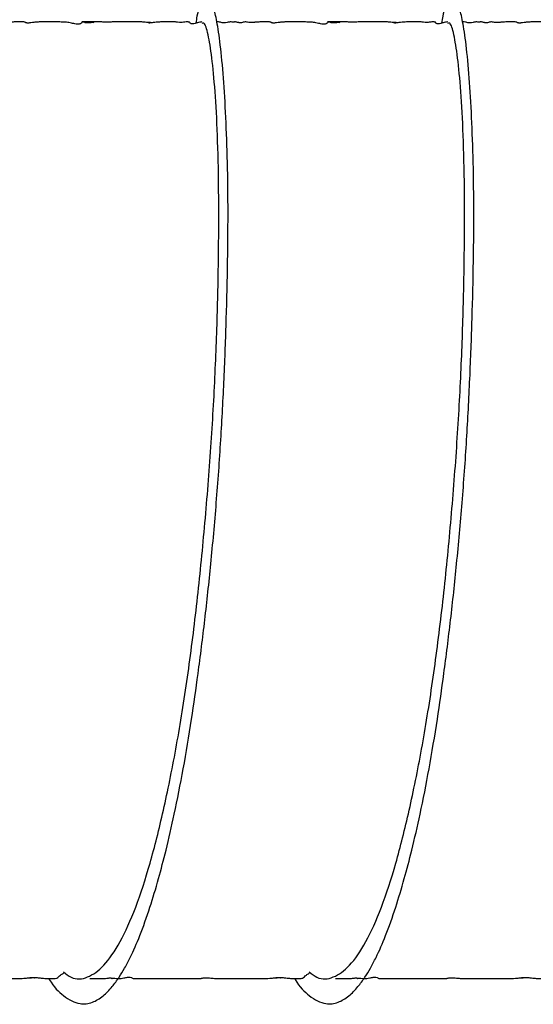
# Model space of a CAD drawing. Header units: inches. Extents: x 0.3 to 33.8, y 0.2 to 21.7.
# Tile 100 of 209: x 23.539 to 23.864, y 4.73 to 5.352. Entities that reach past the tile are written whole.
import ezdxf

# ---------------------------------------------------------------- set-up
doc = ezdxf.new("R2010")
doc.units = ezdxf.units.IN
doc.header["$MEASUREMENT"] = 0
doc.layers.add('BORDERS', color=7, linetype='Continuous')
doc.styles.add('SLDTEXTSTYLE0', font='TXT', dxfattribs={"width": 0.75})
doc.dimstyles.new('SLDDIMSTYLE0', dxfattribs={"dimtxt": 0.137795, "dimasz": 0.14, "dimexe": 0, "dimexo": 0.0625, "dimgap": 0.034449, "dimtad": 1, "dimdec": 3, "dimlfac": 5, "dimrnd": 1e-09, "dimzin": 12, "dimdsep": 46, "dimtxsty": 'SLDTEXTSTYLE0', "dimblk1": 'CLOSED', "dimblk2": 'CLOSED', "dimsah": 1, "dimcen": 0.09, "dimadec": 0, "dimazin": 3, "dimtfac": 1, "dimtdec": 3, "dimtofl": 0, "dimtmove": 0, "dimatfit": 3, "dimldrblk": 'CLOSED', "dimfxl": 0, "dimfrac": 2, "dimtolj": 1, "dimtzin": 12, "dimarcsym": 0})

# ---------------------------------------------------------------- blocks, each defined once
blk = doc.blocks.new('_Closed')
at = {"color": 0, "linetype": 'ByBlock', "lineweight": -2}
for p, q in [((-1, 0.166667), (0, 0)), ((-1, 0.166667), (-1, -0.166667)), ((0, 0), (-1, -0.166667)), ((0, 0), (-1, 0))]:
    blk.add_line(p, q, dxfattribs=at)
blk = doc.blocks.new('_D_12')
at = {"layer": 'BORDERS'}
for p, q in [((24.24475, 7.09276), (24.20277, 7.09276)), ((24.20277, 7.09276), (24.20277, 6.87401)), ((24.5502, 7.09276), (24.59218, 7.09276)), ((24.59218, 7.09276), (24.59218, 6.87401)), ((24.20277, 6.87401), (24.24475, 6.87401)), ((24.59218, 6.87401), (24.5502, 6.87401)), ((22.70853, 6.09589), (22.70853, 6.70722)), ((26.24498, 5.08789), (26.24498, 6.70722)), ((22.70853, 6.66785), (26.24498, 6.66785))]:
    blk.add_line(p, q, dxfattribs=at)
at = {"layer": 'BORDERS', "xscale": 0.14, "yscale": 0.14, "rotation": 180.0000000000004}
blk.add_blockref('_Closed', (22.70853, 6.66785, 0.23141), dxfattribs=at)
at = {"layer": 'BORDERS', "xscale": 0.14, "yscale": 0.14}
blk.add_blockref('_Closed', (26.24498, 6.66785, 0.23141), dxfattribs=at)
at = {"layer": 'BORDERS', "char_height": 0.137795, "attachment_point": 1, "style": 'SLDTEXTSTYLE0'}
for s, insert in [('449', (24.24475, 7.05164)), ('17.682', (24.11748, 6.84547))]:
    blk.add_mtext(s, dxfattribs=dict(at, insert=insert))

msp = doc.modelspace()

# ---------------------------------------------------------------- linework, layer by layer
at = {"color": 7, "linetype": 'Continuous', "lineweight": 25}
for points, knots in [([(23.55696, 4.74606), (23.55707, 4.74587), (23.56011, 4.74067), (23.56677, 4.73419), (23.57587, 4.72928), (23.58425, 4.73036), (23.59106, 4.73443), (23.59672, 4.74017), (23.60124, 4.74631), (23.60507, 4.75258), (23.60947, 4.76093), (23.61488, 4.77327), (23.62078, 4.78996), (23.6263, 4.80829), (23.63149, 4.82806), (23.63676, 4.85102), (23.64223, 4.87862), (23.64724, 4.90848), (23.65172, 4.94006), (23.65584, 4.97288), (23.65973, 5.00909), (23.66317, 5.0473), (23.66599, 5.08667), (23.66801, 5.12574), (23.66945, 5.1637), (23.6703, 5.20027), (23.67052, 5.2348), (23.67007, 5.26643), (23.66893, 5.29471), (23.66736, 5.31931), (23.6657, 5.33596), (23.66422, 5.34644), (23.66313, 5.35253), (23.66209, 5.35714), (23.66104, 5.36079), (23.65979, 5.3641), (23.65814, 5.36677), (23.65635, 5.36739), (23.65475, 5.36605), (23.65344, 5.36382), (23.65211, 5.36015), (23.65089, 5.35588), (23.65024, 5.35177), (23.65, 5.35023)], [0, 0, 0, 0, 0.00136, 0.036229, 0.076604, 0.106709, 0.132811, 0.154652, 0.172109, 0.185679, 0.20009, 0.225259, 0.252866, 0.277002, 0.298702, 0.324123, 0.353675, 0.383949, 0.41022, 0.440199, 0.470598, 0.503332, 0.537098, 0.57044, 0.604073, 0.638269, 0.672975, 0.707906, 0.74286, 0.778492, 0.814764, 0.831962, 0.847378, 0.861006, 0.872852, 0.885343, 0.903254, 0.926832, 0.942213, 0.95559, 0.971289, 0.989225, 1, 1, 1, 1]), ([(23.7125, 4.74606), (23.71261, 4.74587), (23.71565, 4.74067), (23.72231, 4.73419), (23.73141, 4.72928), (23.7398, 4.73036), (23.7466, 4.73443), (23.75226, 4.74017), (23.75678, 4.74631), (23.76061, 4.75258), (23.76501, 4.76093), (23.77042, 4.77327), (23.77632, 4.78996), (23.78184, 4.80829), (23.78703, 4.82806), (23.79231, 4.85102), (23.79777, 4.87862), (23.80278, 4.90848), (23.80727, 4.94006), (23.81138, 4.97288), (23.81528, 5.00909), (23.81871, 5.0473), (23.82153, 5.08667), (23.82355, 5.12574), (23.82499, 5.1637), (23.82584, 5.20027), (23.82606, 5.2348), (23.82561, 5.26643), (23.82447, 5.29471), (23.82291, 5.31931), (23.82124, 5.33596), (23.81976, 5.34644), (23.81867, 5.35253), (23.81763, 5.35714), (23.81659, 5.36079), (23.81533, 5.3641), (23.81369, 5.36677), (23.81189, 5.36739), (23.8103, 5.36605), (23.80898, 5.36382), (23.80766, 5.36015), (23.80643, 5.35588), (23.80578, 5.35177), (23.80554, 5.35023)], [0, 0, 0, 0, 0.00136, 0.036229, 0.076604, 0.106709, 0.132811, 0.154652, 0.172109, 0.185679, 0.20009, 0.225259, 0.252866, 0.277002, 0.298702, 0.324123, 0.353675, 0.383949, 0.41022, 0.440199, 0.470598, 0.503332, 0.537098, 0.57044, 0.604073, 0.638269, 0.672975, 0.707906, 0.74286, 0.778492, 0.814764, 0.831962, 0.847378, 0.861006, 0.872852, 0.885343, 0.903254, 0.926832, 0.942213, 0.95559, 0.971289, 0.989225, 1, 1, 1, 1]), ([(23.57817, 5.35097), (23.57815, 5.35089), (23.57811, 5.35075), (23.57754, 5.35009), (23.57663, 5.3497), (23.57608, 5.34961), (23.57586, 5.34958), (23.57564, 5.34957), (23.57547, 5.34957), (23.57534, 5.34957), (23.57521, 5.34957), (23.57502, 5.34958), (23.57464, 5.34961), (23.57376, 5.34974), (23.57196, 5.35016), (23.57017, 5.35065), (23.56741, 5.35091), (23.56497, 5.35099), (23.56351, 5.35101), (23.56235, 5.35102), (23.56121, 5.35102), (23.55907, 5.35102), (23.55702, 5.35102), (23.55508, 5.35102), (23.55407, 5.35102), (23.55312, 5.35102), (23.55147, 5.35102), (23.54948, 5.35098), (23.54761, 5.35081), (23.54628, 5.35057), (23.54506, 5.35041), (23.54456, 5.35036), (23.54419, 5.35033), (23.54401, 5.35033), (23.54388, 5.35033), (23.54376, 5.35033), (23.54359, 5.35033), (23.5434, 5.35034), (23.5432, 5.35036), (23.54243, 5.35049), (23.5422, 5.35072), (23.54204, 5.35092), (23.54139, 5.35101), (23.54022, 5.35103), (23.53889, 5.35102), (23.53768, 5.35102), (23.53629, 5.35102), (23.53492, 5.351), (23.53326, 5.35094), (23.53236, 5.35084), (23.53136, 5.35073), (23.5308, 5.35068), (23.53032, 5.35065), (23.53, 5.35064), (23.52975, 5.35064), (23.52957, 5.35064), (23.5294, 5.35064), (23.52915, 5.35065), (23.52878, 5.35068), (23.52835, 5.35072), (23.52747, 5.35085), (23.52654, 5.35102), (23.52575, 5.35105), (23.52475, 5.35086), (23.52398, 5.35064), (23.52325, 5.35054), (23.52303, 5.35051), (23.52284, 5.3505), (23.52273, 5.3505), (23.52264, 5.35049), (23.52255, 5.35049), (23.52243, 5.35049), (23.52228, 5.3505), (23.52211, 5.35051), (23.52176, 5.35055), (23.52109, 5.35069), (23.52039, 5.35091), (23.51983, 5.35104), (23.5192, 5.35102), (23.51867, 5.35098), (23.51838, 5.35096), (23.51822, 5.35095), (23.51809, 5.35095), (23.51802, 5.35095), (23.51797, 5.35095), (23.51792, 5.35095), (23.51787, 5.35095), (23.51782, 5.35095), (23.51775, 5.35095), (23.51765, 5.35095), (23.51752, 5.35096), (23.51697, 5.35099), (23.51647, 5.35104), (23.51586, 5.35101), (23.51491, 5.35083), (23.51424, 5.35059), (23.51309, 5.35042), (23.5128, 5.35039), (23.51262, 5.35038), (23.51248, 5.35038), (23.51238, 5.35037), (23.51228, 5.35038), (23.51215, 5.35038), (23.51198, 5.35039), (23.51146, 5.35045), (23.51073, 5.35064), (23.51012, 5.35088), (23.50934, 5.351), (23.50816, 5.35102), (23.50781, 5.35102)], [0, 0, 0, 0, 0.059559, 0.101916, 0.113252, 0.115091, 0.116577, 0.117782, 0.118322, 0.11885, 0.119393, 0.119976, 0.121335, 0.125153, 0.138264, 0.181956, 0.216236, 0.228684, 0.238612, 0.242791, 0.246498, 0.253598, 0.269171, 0.27322, 0.277545, 0.282541, 0.288432, 0.309052, 0.336912, 0.361727, 0.367479, 0.371382, 0.37273, 0.373288, 0.3738, 0.374298, 0.37482, 0.376056, 0.377681, 0.379772, 0.40326, 0.428432, 0.449719, 0.465363, 0.471567, 0.477132, 0.483016, 0.493645, 0.506872, 0.531252, 0.539258, 0.545061, 0.547411, 0.549176, 0.549917, 0.550628, 0.551372, 0.552205, 0.55429, 0.558777, 0.56512, 0.591798, 0.631953, 0.665368, 0.685112, 0.687937, 0.689962, 0.690709, 0.691318, 0.691591, 0.691856, 0.692407, 0.693059, 0.694337, 0.69605, 0.702981, 0.727816, 0.763608, 0.789034, 0.796658, 0.799213, 0.800961, 0.801563, 0.801809, 0.802027, 0.802228, 0.802428, 0.80264, 0.802878, 0.803459, 0.804663, 0.806317, 0.82325, 0.852124, 0.877566, 0.908833, 0.912578, 0.913874, 0.914853, 0.915267, 0.915668, 0.916087, 0.916555, 0.917719, 0.919268, 0.930016, 0.960654, 0.988549, 1, 1, 1, 1]), ([(23.56629, 4.75024), (23.56791, 4.74896), (23.57299, 4.74493), (23.58154, 4.74605), (23.59188, 4.75328), (23.60217, 4.76823), (23.61205, 4.79003), (23.6212, 4.81812), (23.62968, 4.85183), (23.63754, 4.89054), (23.64451, 4.93316), (23.65034, 4.97845), (23.65517, 5.02545), (23.65912, 5.07321), (23.66203, 5.12036), (23.66377, 5.16555), (23.66456, 5.20788), (23.66461, 5.24645), (23.66386, 5.28011), (23.6623, 5.30793), (23.66021, 5.3295), (23.65785, 5.34386), (23.65566, 5.35096), (23.65424, 5.35032), (23.65376, 5.3501)], [0, 0, 0, 0, 0.022103, 0.069455, 0.116807, 0.164758, 0.212709, 0.260061, 0.307413, 0.355364, 0.403314, 0.450666, 0.498019, 0.545969, 0.59392, 0.641272, 0.688624, 0.736575, 0.784526, 0.831878, 0.87923, 0.927181, 0.975131, 1, 1, 1, 1]), ([(23.62128, 5.35078), (23.62132, 5.35076), (23.62139, 5.35072), (23.62128, 5.35066), (23.62099, 5.35063), (23.62091, 5.35063), (23.62085, 5.35062), (23.62078, 5.35062), (23.6207, 5.35062), (23.62062, 5.35062), (23.62051, 5.35063), (23.62016, 5.35064), (23.61846, 5.3508), (23.6167, 5.351), (23.61456, 5.35103), (23.61269, 5.35102), (23.61233, 5.35101), (23.61216, 5.35101), (23.61205, 5.35101), (23.61195, 5.35101), (23.61167, 5.35101), (23.61131, 5.35102), (23.61046, 5.35102), (23.60898, 5.35102), (23.60683, 5.35102), (23.60449, 5.35101), (23.60254, 5.35101), (23.60088, 5.35102), (23.59929, 5.35102), (23.59694, 5.35102), (23.59597, 5.35097), (23.59467, 5.35089), (23.59426, 5.35088), (23.594, 5.35088), (23.59379, 5.35088), (23.59358, 5.35088), (23.59314, 5.35089), (23.59097, 5.35096), (23.59159, 5.35106), (23.56952, 5.35102), (23.58861, 5.35097), (23.5843, 5.35058), (23.58318, 5.35044), (23.58259, 5.35039), (23.58225, 5.35038), (23.58199, 5.35037), (23.5818, 5.35037), (23.58162, 5.35037), (23.58138, 5.35038), (23.58109, 5.3504), (23.58024, 5.35049), (23.57889, 5.35088), (23.57849, 5.35096), (23.57817, 5.35102)], [0, 0, 0, 0, 0.017842, 0.031736, 0.033663, 0.03444, 0.035122, 0.035747, 0.036361, 0.037016, 0.037751, 0.039573, 0.048668, 0.125728, 0.191711, 0.198933, 0.201385, 0.2024, 0.20333, 0.204235, 0.20518, 0.211672, 0.220044, 0.228804, 0.249969, 0.275933, 0.288844, 0.301054, 0.323912, 0.344046, 0.412962, 0.421974, 0.425259, 0.42802, 0.429324, 0.430646, 0.433532, 0.441198, 0.506861, 0.604057, 0.741403, 0.787299, 0.800965, 0.805731, 0.809405, 0.810991, 0.812527, 0.814117, 0.815855, 0.820031, 0.825418, 0.861029, 1, 1, 1, 1]), ([(23.65389, 5.35102), (23.65295, 5.35093), (23.65152, 5.35079), (23.64993, 5.35011), (23.64846, 5.34982), (23.64814, 5.34978), (23.64799, 5.34977), (23.64788, 5.34977), (23.64778, 5.34977), (23.64764, 5.34978), (23.64737, 5.34981), (23.64637, 5.3501), (23.6464, 5.35061), (23.64598, 5.35091), (23.64537, 5.351), (23.64507, 5.35101), (23.64474, 5.35102), (23.64464, 5.35102), (23.64455, 5.35102), (23.64448, 5.35102), (23.64442, 5.35102), (23.64433, 5.35102), (23.64405, 5.35102), (23.64333, 5.351), (23.6428, 5.35093), (23.64217, 5.3508), (23.64128, 5.35073), (23.64105, 5.35072), (23.6409, 5.35072), (23.64073, 5.35071), (23.64057, 5.35072), (23.64041, 5.35072), (23.64002, 5.35073), (23.63879, 5.35084), (23.63785, 5.351), (23.6361, 5.35103), (23.63447, 5.35102), (23.63368, 5.35101), (23.63319, 5.35101), (23.63279, 5.35101), (23.63236, 5.35101), (23.63146, 5.35102), (23.62927, 5.35103), (23.62639, 5.35099), (23.624, 5.35074), (23.62213, 5.35045), (23.62123, 5.35037), (23.62101, 5.35036), (23.62087, 5.35036), (23.62073, 5.35035), (23.6206, 5.35035), (23.62048, 5.35036), (23.62032, 5.35037), (23.61993, 5.35042), (23.61971, 5.35055), (23.61987, 5.35056), (23.61996, 5.35056)], [0, 0, 0, 0, 0.146013, 0.222307, 0.230272, 0.232756, 0.233718, 0.234578, 0.235435, 0.236392, 0.238871, 0.246932, 0.327394, 0.416121, 0.442616, 0.457597, 0.45966, 0.461146, 0.461727, 0.462253, 0.462781, 0.463367, 0.464864, 0.472955, 0.521277, 0.557272, 0.561697, 0.563374, 0.564796, 0.566098, 0.567446, 0.568985, 0.57081, 0.58169, 0.643718, 0.705891, 0.722948, 0.728793, 0.733836, 0.736306, 0.738879, 0.744717, 0.761042, 0.819321, 0.912119, 0.942187, 0.946251, 0.947823, 0.94914, 0.950277, 0.951348, 0.95249, 0.953816, 0.957286, 0.975952, 1, 1, 1, 1]), ([(23.73371, 5.35097), (23.73369, 5.35089), (23.73365, 5.35075), (23.73308, 5.35009), (23.73217, 5.3497), (23.73162, 5.34961), (23.7314, 5.34958), (23.73119, 5.34957), (23.73101, 5.34957), (23.73088, 5.34957), (23.73075, 5.34957), (23.73056, 5.34958), (23.73018, 5.34961), (23.72931, 5.34974), (23.7275, 5.35016), (23.72571, 5.35065), (23.72296, 5.35091), (23.72051, 5.35099), (23.71905, 5.35101), (23.7179, 5.35102), (23.71676, 5.35102), (23.71461, 5.35102), (23.71256, 5.35102), (23.71062, 5.35102), (23.70962, 5.35102), (23.70866, 5.35102), (23.70701, 5.35102), (23.70502, 5.35098), (23.70315, 5.35081), (23.70182, 5.35057), (23.7006, 5.35041), (23.7001, 5.35036), (23.69973, 5.35033), (23.69955, 5.35033), (23.69942, 5.35033), (23.6993, 5.35033), (23.69913, 5.35033), (23.69894, 5.35034), (23.69874, 5.35036), (23.69797, 5.35049), (23.69774, 5.35072), (23.69758, 5.35092), (23.69694, 5.35101), (23.69576, 5.35103), (23.69443, 5.35102), (23.69322, 5.35102), (23.69183, 5.35102), (23.69047, 5.351), (23.68881, 5.35094), (23.6879, 5.35084), (23.6869, 5.35073), (23.68634, 5.35068), (23.68586, 5.35065), (23.68554, 5.35064), (23.68529, 5.35064), (23.68511, 5.35064), (23.68494, 5.35064), (23.6847, 5.35065), (23.68432, 5.35068), (23.68389, 5.35072), (23.68301, 5.35085), (23.68208, 5.35102), (23.68129, 5.35105), (23.68029, 5.35086), (23.67952, 5.35064), (23.6788, 5.35054), (23.67857, 5.35051), (23.67838, 5.3505), (23.67827, 5.3505), (23.67818, 5.35049), (23.67809, 5.35049), (23.67798, 5.35049), (23.67782, 5.3505), (23.67765, 5.35051), (23.6773, 5.35055), (23.67663, 5.35069), (23.67594, 5.35091), (23.67537, 5.35104), (23.67474, 5.35102), (23.67421, 5.35098), (23.67392, 5.35096), (23.67376, 5.35095), (23.67363, 5.35095), (23.67356, 5.35095), (23.67351, 5.35095), (23.67346, 5.35095), (23.67341, 5.35095), (23.67337, 5.35095), (23.6733, 5.35095), (23.67319, 5.35095), (23.67306, 5.35096), (23.67251, 5.35099), (23.67201, 5.35104), (23.67141, 5.35101), (23.67045, 5.35083), (23.66978, 5.35059), (23.66863, 5.35042), (23.66834, 5.35039), (23.66816, 5.35038), (23.66802, 5.35038), (23.66792, 5.35037), (23.66783, 5.35038), (23.66769, 5.35038), (23.66752, 5.35039), (23.667, 5.35045), (23.66627, 5.35064), (23.66566, 5.35088), (23.66488, 5.351), (23.6637, 5.35102), (23.66336, 5.35102)], [0, 0, 0, 0, 0.059559, 0.101916, 0.113252, 0.115091, 0.116577, 0.117782, 0.118322, 0.11885, 0.119393, 0.119976, 0.121335, 0.125153, 0.138264, 0.181956, 0.216236, 0.228684, 0.238612, 0.242791, 0.246498, 0.253598, 0.269171, 0.27322, 0.277545, 0.282541, 0.288432, 0.309052, 0.336912, 0.361727, 0.367479, 0.371382, 0.37273, 0.373288, 0.3738, 0.374298, 0.37482, 0.376056, 0.377681, 0.379772, 0.40326, 0.428432, 0.449719, 0.465363, 0.471567, 0.477132, 0.483016, 0.493645, 0.506872, 0.531252, 0.539258, 0.545061, 0.547411, 0.549176, 0.549917, 0.550628, 0.551372, 0.552205, 0.55429, 0.558777, 0.56512, 0.591798, 0.631953, 0.665368, 0.685112, 0.687937, 0.689962, 0.690709, 0.691318, 0.691591, 0.691856, 0.692407, 0.693059, 0.694337, 0.69605, 0.702981, 0.727816, 0.763608, 0.789034, 0.796658, 0.799213, 0.800961, 0.801563, 0.801809, 0.802027, 0.802228, 0.802428, 0.80264, 0.802878, 0.803459, 0.804663, 0.806317, 0.82325, 0.852124, 0.877566, 0.908833, 0.912578, 0.913874, 0.914853, 0.915267, 0.915668, 0.916087, 0.916555, 0.917719, 0.919268, 0.930016, 0.960654, 0.988549, 1, 1, 1, 1]), ([(23.72183, 4.75024), (23.72345, 4.74896), (23.72853, 4.74493), (23.73708, 4.74605), (23.74742, 4.75328), (23.75771, 4.76823), (23.76759, 4.79003), (23.77674, 4.81812), (23.78522, 4.85183), (23.79308, 4.89054), (23.80005, 4.93316), (23.80588, 4.97845), (23.81071, 5.02545), (23.81467, 5.07321), (23.81757, 5.12036), (23.81931, 5.16555), (23.8201, 5.20788), (23.82015, 5.24645), (23.81941, 5.28011), (23.81785, 5.30793), (23.81575, 5.3295), (23.81339, 5.34386), (23.81121, 5.35096), (23.80979, 5.35032), (23.8093, 5.3501)], [0, 0, 0, 0, 0.022103, 0.069455, 0.116807, 0.164758, 0.212709, 0.260061, 0.307413, 0.355364, 0.403314, 0.450666, 0.498019, 0.545969, 0.59392, 0.641272, 0.688624, 0.736575, 0.784526, 0.831878, 0.87923, 0.927181, 0.975131, 1, 1, 1, 1]), ([(23.77683, 5.35078), (23.77686, 5.35076), (23.77693, 5.35072), (23.77682, 5.35066), (23.77654, 5.35063), (23.77645, 5.35063), (23.77639, 5.35062), (23.77632, 5.35062), (23.77624, 5.35062), (23.77617, 5.35062), (23.77605, 5.35063), (23.7757, 5.35064), (23.774, 5.3508), (23.77224, 5.351), (23.7701, 5.35103), (23.76823, 5.35102), (23.76787, 5.35101), (23.76771, 5.35101), (23.76759, 5.35101), (23.76749, 5.35101), (23.76721, 5.35101), (23.76685, 5.35102), (23.766, 5.35102), (23.76452, 5.35102), (23.76237, 5.35102), (23.76003, 5.35101), (23.75808, 5.35101), (23.75643, 5.35102), (23.75483, 5.35102), (23.75248, 5.35102), (23.75151, 5.35097), (23.75021, 5.35089), (23.7498, 5.35088), (23.74954, 5.35088), (23.74933, 5.35088), (23.74912, 5.35088), (23.74868, 5.35089), (23.74651, 5.35096), (23.74713, 5.35106), (23.72506, 5.35102), (23.74415, 5.35097), (23.73984, 5.35058), (23.73872, 5.35044), (23.73813, 5.35039), (23.73779, 5.35038), (23.73753, 5.35037), (23.73734, 5.35037), (23.73717, 5.35037), (23.73692, 5.35038), (23.73663, 5.3504), (23.73579, 5.35049), (23.73443, 5.35088), (23.73403, 5.35096), (23.73372, 5.35102)], [0, 0, 0, 0, 0.017842, 0.031736, 0.033663, 0.03444, 0.035122, 0.035747, 0.036361, 0.037016, 0.037751, 0.039573, 0.048668, 0.125728, 0.191711, 0.198933, 0.201385, 0.2024, 0.20333, 0.204235, 0.20518, 0.211672, 0.220044, 0.228804, 0.249969, 0.275933, 0.288844, 0.301054, 0.323912, 0.344046, 0.412962, 0.421974, 0.425259, 0.42802, 0.429324, 0.430646, 0.433532, 0.441198, 0.506861, 0.604057, 0.741403, 0.787299, 0.800965, 0.805731, 0.809405, 0.810991, 0.812527, 0.814117, 0.815855, 0.820031, 0.825418, 0.861029, 1, 1, 1, 1]), ([(23.80944, 5.35102), (23.80849, 5.35093), (23.80706, 5.35079), (23.80547, 5.35011), (23.804, 5.34982), (23.80369, 5.34978), (23.80353, 5.34977), (23.80342, 5.34977), (23.80332, 5.34977), (23.80318, 5.34978), (23.80291, 5.34981), (23.80191, 5.3501), (23.80195, 5.35061), (23.80152, 5.35091), (23.80091, 5.351), (23.80061, 5.35101), (23.80028, 5.35102), (23.80018, 5.35102), (23.80009, 5.35102), (23.80003, 5.35102), (23.79996, 5.35102), (23.79987, 5.35102), (23.79959, 5.35102), (23.79887, 5.351), (23.79834, 5.35093), (23.79771, 5.3508), (23.79682, 5.35073), (23.7966, 5.35072), (23.79644, 5.35072), (23.79627, 5.35071), (23.79611, 5.35072), (23.79596, 5.35072), (23.79556, 5.35073), (23.79433, 5.35084), (23.79339, 5.351), (23.79164, 5.35103), (23.79001, 5.35102), (23.78923, 5.35101), (23.78873, 5.35101), (23.78833, 5.35101), (23.7879, 5.35101), (23.787, 5.35102), (23.78481, 5.35103), (23.78193, 5.35099), (23.77954, 5.35074), (23.77767, 5.35045), (23.77677, 5.35037), (23.77655, 5.35036), (23.77641, 5.35036), (23.77627, 5.35035), (23.77614, 5.35035), (23.77602, 5.35036), (23.77586, 5.35037), (23.77547, 5.35042), (23.77525, 5.35055), (23.77541, 5.35056), (23.7755, 5.35056)], [0, 0, 0, 0, 0.146013, 0.222307, 0.230272, 0.232756, 0.233718, 0.234578, 0.235435, 0.236392, 0.238871, 0.246932, 0.327394, 0.416121, 0.442616, 0.457597, 0.45966, 0.461146, 0.461727, 0.462253, 0.462781, 0.463367, 0.464864, 0.472955, 0.521277, 0.557272, 0.561697, 0.563374, 0.564796, 0.566098, 0.567446, 0.568985, 0.57081, 0.58169, 0.643718, 0.705891, 0.722948, 0.728793, 0.733836, 0.736306, 0.738879, 0.744717, 0.761042, 0.819321, 0.912119, 0.942187, 0.946251, 0.947823, 0.94914, 0.950277, 0.951348, 0.95249, 0.953816, 0.957286, 0.975952, 1, 1, 1, 1]), ([(23.88925, 5.35097), (23.88923, 5.35089), (23.88919, 5.35075), (23.88862, 5.35009), (23.88771, 5.3497), (23.88716, 5.34961), (23.88694, 5.34958), (23.88673, 5.34957), (23.88655, 5.34957), (23.88643, 5.34957), (23.88629, 5.34957), (23.8861, 5.34958), (23.88572, 5.34961), (23.88485, 5.34974), (23.88304, 5.35016), (23.88126, 5.35065), (23.8785, 5.35091), (23.87605, 5.35099), (23.8746, 5.35101), (23.87344, 5.35102), (23.8723, 5.35102), (23.87015, 5.35102), (23.8681, 5.35102), (23.86616, 5.35102), (23.86516, 5.35102), (23.8642, 5.35102), (23.86255, 5.35102), (23.86057, 5.35098), (23.85869, 5.35081), (23.85736, 5.35057), (23.85614, 5.35041), (23.85564, 5.35036), (23.85527, 5.35033), (23.85509, 5.35033), (23.85496, 5.35033), (23.85484, 5.35033), (23.85468, 5.35033), (23.85448, 5.35034), (23.85429, 5.35036), (23.85351, 5.35049), (23.85328, 5.35072), (23.85312, 5.35092), (23.85248, 5.35101), (23.8513, 5.35103), (23.84997, 5.35102), (23.84876, 5.35102), (23.84737, 5.35102), (23.84601, 5.351), (23.84435, 5.35094), (23.84345, 5.35084), (23.84244, 5.35073), (23.84188, 5.35068), (23.8414, 5.35065), (23.84109, 5.35064), (23.84083, 5.35064), (23.84066, 5.35064), (23.84048, 5.35064), (23.84024, 5.35065), (23.83986, 5.35068), (23.83943, 5.35072), (23.83855, 5.35085), (23.83762, 5.35102), (23.83683, 5.35105), (23.83584, 5.35086), (23.83506, 5.35064), (23.83434, 5.35054), (23.83411, 5.35051), (23.83392, 5.3505), (23.83381, 5.3505), (23.83372, 5.35049), (23.83363, 5.35049), (23.83352, 5.35049), (23.83336, 5.3505), (23.83319, 5.35051), (23.83285, 5.35055), (23.83217, 5.35069), (23.83148, 5.35091), (23.83091, 5.35104), (23.83028, 5.35102), (23.82975, 5.35098), (23.82947, 5.35096), (23.8293, 5.35095), (23.82917, 5.35095), (23.8291, 5.35095), (23.82906, 5.35095), (23.82901, 5.35095), (23.82896, 5.35095), (23.82891, 5.35095), (23.82884, 5.35095), (23.82873, 5.35095), (23.8286, 5.35096), (23.82805, 5.35099), (23.82756, 5.35104), (23.82695, 5.35101), (23.82599, 5.35083), (23.82532, 5.35059), (23.82417, 5.35042), (23.82388, 5.35039), (23.82371, 5.35038), (23.82357, 5.35038), (23.82347, 5.35037), (23.82337, 5.35038), (23.82323, 5.35038), (23.82306, 5.35039), (23.82255, 5.35045), (23.82181, 5.35064), (23.8212, 5.35088), (23.82042, 5.351), (23.81924, 5.35102), (23.8189, 5.35102)], [0, 0, 0, 0, 0.059559, 0.101916, 0.113252, 0.115091, 0.116577, 0.117782, 0.118322, 0.11885, 0.119393, 0.119976, 0.121335, 0.125153, 0.138264, 0.181956, 0.216236, 0.228684, 0.238612, 0.242791, 0.246498, 0.253598, 0.269171, 0.27322, 0.277545, 0.282541, 0.288432, 0.309052, 0.336912, 0.361727, 0.367479, 0.371382, 0.37273, 0.373288, 0.3738, 0.374298, 0.37482, 0.376056, 0.377681, 0.379772, 0.40326, 0.428432, 0.449719, 0.465363, 0.471567, 0.477132, 0.483016, 0.493645, 0.506872, 0.531252, 0.539258, 0.545061, 0.547411, 0.549176, 0.549917, 0.550628, 0.551372, 0.552205, 0.55429, 0.558777, 0.56512, 0.591798, 0.631953, 0.665368, 0.685112, 0.687937, 0.689962, 0.690709, 0.691318, 0.691591, 0.691856, 0.692407, 0.693059, 0.694337, 0.69605, 0.702981, 0.727816, 0.763608, 0.789034, 0.796658, 0.799213, 0.800961, 0.801563, 0.801809, 0.802027, 0.802228, 0.802428, 0.80264, 0.802878, 0.803459, 0.804663, 0.806317, 0.82325, 0.852124, 0.877566, 0.908833, 0.912578, 0.913874, 0.914853, 0.915267, 0.915668, 0.916087, 0.916555, 0.917719, 0.919268, 0.930016, 0.960654, 0.988549, 1, 1, 1, 1]), ([(23.42741, 4.74608), (23.4278, 4.74607), (23.42955, 4.74605), (23.43095, 4.74602), (23.43217, 4.74603), (23.43297, 4.74604), (23.43337, 4.74605), (23.43369, 4.74605), (23.43387, 4.74605), (23.434, 4.74605), (23.43413, 4.74605), (23.43432, 4.74605), (23.43468, 4.74605), (23.43509, 4.74603), (23.43579, 4.74602), (23.43643, 4.74603), (23.43754, 4.74613), (23.43848, 4.74626), (23.43943, 4.74637), (23.43983, 4.74639), (23.43996, 4.7464), (23.44005, 4.7464), (23.44012, 4.7464), (23.44019, 4.7464), (23.44028, 4.7464), (23.44039, 4.7464), (23.44056, 4.74639), (23.44086, 4.74635), (23.44131, 4.74621), (23.44141, 4.74602), (23.44136, 4.746), (23.44151, 4.74614), (23.44184, 4.74625), (23.44207, 4.74628), (23.44219, 4.74629), (23.44226, 4.74629), (23.44231, 4.74629), (23.44237, 4.74629), (23.44242, 4.74629), (23.44248, 4.74629), (23.44256, 4.74629), (23.44276, 4.74628), (23.44303, 4.74625), (23.44417, 4.74611), (23.44521, 4.74597), (23.44704, 4.74608), (23.44866, 4.74637), (23.45002, 4.74664), (23.45091, 4.7468), (23.45161, 4.74687), (23.45193, 4.74689), (23.45208, 4.7469), (23.45219, 4.7469), (23.4523, 4.7469), (23.45244, 4.74689), (23.45271, 4.74687), (23.45387, 4.74669), (23.45387, 4.74637), (23.45497, 4.74608), (23.45551, 4.74601), (23.45711, 4.74603), (23.45758, 4.74604), (23.458, 4.74604), (23.4585, 4.74604), (23.45937, 4.74604), (23.46108, 4.74604), (23.46362, 4.74603), (23.46615, 4.74602), (23.46965, 4.74602), (23.47262, 4.74603), (23.47535, 4.74603), (23.47669, 4.74602), (23.48015, 4.74603), (23.48417, 4.74602), (23.4881, 4.74603), (23.49224, 4.74603), (23.49466, 4.74603), (23.49568, 4.74603), (23.49622, 4.74604), (23.49673, 4.74604), (23.49791, 4.74607), (23.49781, 4.74617), (23.49856, 4.74634), (23.49927, 4.74644), (23.50002, 4.74648), (23.50044, 4.7465), (23.50077, 4.7465), (23.50111, 4.74649), (23.50162, 4.74648), (23.50273, 4.74643), (23.50476, 4.74626), (23.50685, 4.74608), (23.5093, 4.74602), (23.51132, 4.74603), (23.51256, 4.74605), (23.51348, 4.74606), (23.51405, 4.74606), (23.51452, 4.74607), (23.51494, 4.74607), (23.51534, 4.74606), (23.51573, 4.74606), (23.51613, 4.74604), (23.51672, 4.74603), (23.51784, 4.74603), (23.5203, 4.74603), (23.52318, 4.74603), (23.52581, 4.74602), (23.52794, 4.74603), (23.52976, 4.74603), (23.53179, 4.74604), (23.53286, 4.74604), (23.53337, 4.74603), (23.53367, 4.74603), (23.53401, 4.74603), (23.5343, 4.74603), (23.53461, 4.74603), (23.53509, 4.74603), (23.53617, 4.74604), (23.53895, 4.74607), (23.54165, 4.74621), (23.5442, 4.74644), (23.54562, 4.74655), (23.54625, 4.74659), (23.54663, 4.74661), (23.54694, 4.74662), (23.54716, 4.74662), (23.5473, 4.74662), (23.54744, 4.74661), (23.5476, 4.74661), (23.54788, 4.74658), (23.54814, 4.74651), (23.54809, 4.74646), (23.54805, 4.74643)], [0, 0, 0, 0, 0.005955, 0.0271, 0.041657, 0.045884, 0.048949, 0.050184, 0.050702, 0.051191, 0.05169, 0.052241, 0.05362, 0.057958, 0.064803, 0.083644, 0.099928, 0.121904, 0.127534, 0.128406, 0.129092, 0.12938, 0.129644, 0.129897, 0.130155, 0.130741, 0.131486, 0.133603, 0.140792, 0.16864, 0.206453, 0.231856, 0.238941, 0.241027, 0.241726, 0.242001, 0.242237, 0.242448, 0.242653, 0.242874, 0.243128, 0.243778, 0.246441, 0.250747, 0.287338, 0.326306, 0.355373, 0.370666, 0.380343, 0.383164, 0.384162, 0.384594, 0.385007, 0.385423, 0.385865, 0.386901, 0.389894, 0.419889, 0.445394, 0.485405, 0.490892, 0.493019, 0.495051, 0.497202, 0.499591, 0.505367, 0.517278, 0.528718, 0.54128, 0.559013, 0.56281, 0.57441, 0.585527, 0.60344, 0.619466, 0.641387, 0.648209, 0.651762, 0.653647, 0.655772, 0.661105, 0.687503, 0.701417, 0.710611, 0.713779, 0.715113, 0.716374, 0.717663, 0.719081, 0.722612, 0.7337, 0.761568, 0.786664, 0.798806, 0.807487, 0.810648, 0.813141, 0.815145, 0.816061, 0.818062, 0.820465, 0.823485, 0.830477, 0.835881, 0.841203, 0.861113, 0.868192, 0.874913, 0.884991, 0.894059, 0.896572, 0.899144, 0.901806, 0.902986, 0.904114, 0.905287, 0.906591, 0.909831, 0.919656, 0.954599, 0.972943, 0.978881, 0.981092, 0.982844, 0.984217, 0.984808, 0.985372, 0.985942, 0.986549, 0.98797, 0.992028, 1, 1, 1, 1]), ([(23.54515, 4.7464), (23.54511, 4.74641), (23.54499, 4.74645), (23.54521, 4.74659), (23.54558, 4.7467), (23.54609, 4.74675), (23.54639, 4.74677), (23.54663, 4.74678), (23.54688, 4.74678), (23.54725, 4.74677), (23.54777, 4.74675), (23.54839, 4.74671), (23.5498, 4.7466), (23.5519, 4.74637), (23.55393, 4.74617), (23.55582, 4.74608), (23.5572, 4.74606), (23.55798, 4.74605), (23.55857, 4.74604), (23.55898, 4.74604), (23.55938, 4.74604), (23.55991, 4.74605), (23.56047, 4.74605), (23.56086, 4.74606), (23.56172, 4.74612), (23.56217, 4.74636), (23.56312, 4.74706), (23.56413, 4.74812), (23.56559, 4.74895), (23.56625, 4.74933)], [0, 0, 0, 0, 0.018481, 0.058422, 0.085708, 0.095127, 0.099026, 0.102577, 0.105995, 0.109523, 0.117724, 0.128445, 0.142264, 0.204407, 0.29824, 0.351308, 0.369642, 0.383625, 0.389499, 0.394985, 0.400409, 0.406077, 0.419025, 0.428836, 0.443584, 0.563977, 0.738475, 0.880515, 1, 1, 1, 1]), ([(23.58296, 4.74608), (23.58334, 4.74607), (23.58509, 4.74605), (23.58649, 4.74602), (23.58771, 4.74603), (23.58851, 4.74604), (23.58891, 4.74605), (23.58923, 4.74605), (23.58942, 4.74605), (23.58955, 4.74605), (23.58968, 4.74605), (23.58986, 4.74605), (23.59022, 4.74605), (23.59064, 4.74603), (23.59133, 4.74602), (23.59197, 4.74603), (23.59308, 4.74613), (23.59403, 4.74626), (23.59498, 4.74637), (23.59537, 4.74639), (23.5955, 4.7464), (23.5956, 4.7464), (23.59566, 4.7464), (23.59573, 4.7464), (23.59582, 4.7464), (23.59593, 4.7464), (23.5961, 4.74639), (23.5964, 4.74635), (23.59685, 4.74621), (23.59696, 4.74602), (23.5969, 4.746), (23.59705, 4.74614), (23.59738, 4.74625), (23.59761, 4.74628), (23.59774, 4.74629), (23.5978, 4.74629), (23.59785, 4.74629), (23.59791, 4.74629), (23.59796, 4.74629), (23.59802, 4.74629), (23.5981, 4.74629), (23.5983, 4.74628), (23.59857, 4.74625), (23.59971, 4.74611), (23.60075, 4.74597), (23.60258, 4.74608), (23.6042, 4.74637), (23.60556, 4.74664), (23.60645, 4.7468), (23.60715, 4.74687), (23.60747, 4.74689), (23.60762, 4.7469), (23.60773, 4.7469), (23.60784, 4.7469), (23.60798, 4.74689), (23.60826, 4.74687), (23.60941, 4.74669), (23.60941, 4.74637), (23.61051, 4.74608), (23.61105, 4.74601), (23.61266, 4.74603), (23.61312, 4.74604), (23.61354, 4.74604), (23.61405, 4.74604), (23.61491, 4.74604), (23.61663, 4.74604), (23.61916, 4.74603), (23.6217, 4.74602), (23.62519, 4.74602), (23.62816, 4.74603), (23.63089, 4.74603), (23.63223, 4.74602), (23.63569, 4.74603), (23.63971, 4.74602), (23.64364, 4.74603), (23.64778, 4.74603), (23.6502, 4.74603), (23.65122, 4.74603), (23.65176, 4.74604), (23.65228, 4.74604), (23.65345, 4.74607), (23.65336, 4.74617), (23.6541, 4.74634), (23.65481, 4.74644), (23.65556, 4.74648), (23.65598, 4.7465), (23.65631, 4.7465), (23.65665, 4.74649), (23.65716, 4.74648), (23.65828, 4.74643), (23.6603, 4.74626), (23.66239, 4.74608), (23.66484, 4.74602), (23.66686, 4.74603), (23.66811, 4.74605), (23.66903, 4.74606), (23.6696, 4.74606), (23.67006, 4.74607), (23.67048, 4.74607), (23.67089, 4.74606), (23.67128, 4.74606), (23.67168, 4.74604), (23.67226, 4.74603), (23.67339, 4.74603), (23.67584, 4.74603), (23.67872, 4.74603), (23.68136, 4.74602), (23.68348, 4.74603), (23.68531, 4.74603), (23.68733, 4.74604), (23.6884, 4.74604), (23.68891, 4.74603), (23.68921, 4.74603), (23.68956, 4.74603), (23.68984, 4.74603), (23.69015, 4.74603), (23.69063, 4.74603), (23.69171, 4.74604), (23.69449, 4.74607), (23.69719, 4.74621), (23.69974, 4.74644), (23.70117, 4.74655), (23.70179, 4.74659), (23.70218, 4.74661), (23.70248, 4.74662), (23.7027, 4.74662), (23.70284, 4.74662), (23.70298, 4.74661), (23.70315, 4.74661), (23.70342, 4.74658), (23.70368, 4.74651), (23.70363, 4.74646), (23.7036, 4.74643)], [0, 0, 0, 0, 0.005955, 0.0271, 0.041657, 0.045884, 0.048949, 0.050184, 0.050702, 0.051191, 0.05169, 0.052241, 0.05362, 0.057958, 0.064803, 0.083644, 0.099928, 0.121904, 0.127534, 0.128406, 0.129092, 0.12938, 0.129644, 0.129897, 0.130155, 0.130741, 0.131486, 0.133603, 0.140792, 0.16864, 0.206453, 0.231856, 0.238941, 0.241027, 0.241726, 0.242001, 0.242237, 0.242448, 0.242653, 0.242874, 0.243128, 0.243778, 0.246441, 0.250747, 0.287338, 0.326306, 0.355373, 0.370666, 0.380343, 0.383164, 0.384162, 0.384594, 0.385007, 0.385423, 0.385865, 0.386901, 0.389894, 0.419889, 0.445394, 0.485405, 0.490892, 0.493019, 0.495051, 0.497202, 0.499591, 0.505367, 0.517278, 0.528718, 0.54128, 0.559013, 0.56281, 0.57441, 0.585527, 0.60344, 0.619466, 0.641387, 0.648209, 0.651762, 0.653647, 0.655772, 0.661105, 0.687503, 0.701417, 0.710611, 0.713779, 0.715113, 0.716374, 0.717663, 0.719081, 0.722612, 0.7337, 0.761568, 0.786664, 0.798806, 0.807487, 0.810648, 0.813141, 0.815145, 0.816061, 0.818062, 0.820465, 0.823485, 0.830477, 0.835881, 0.841203, 0.861113, 0.868192, 0.874913, 0.884991, 0.894059, 0.896572, 0.899144, 0.901806, 0.902986, 0.904114, 0.905287, 0.906591, 0.909831, 0.919656, 0.954599, 0.972943, 0.978881, 0.981092, 0.982844, 0.984217, 0.984808, 0.985372, 0.985942, 0.986549, 0.98797, 0.992028, 1, 1, 1, 1]), ([(23.7007, 4.7464), (23.70066, 4.74641), (23.70053, 4.74645), (23.70075, 4.74659), (23.70112, 4.7467), (23.70163, 4.74675), (23.70194, 4.74677), (23.70217, 4.74678), (23.70242, 4.74678), (23.70279, 4.74677), (23.70331, 4.74675), (23.70393, 4.74671), (23.70534, 4.7466), (23.70744, 4.74637), (23.70947, 4.74617), (23.71136, 4.74608), (23.71274, 4.74606), (23.71352, 4.74605), (23.71411, 4.74604), (23.71453, 4.74604), (23.71492, 4.74604), (23.71545, 4.74605), (23.71602, 4.74605), (23.71641, 4.74606), (23.71726, 4.74612), (23.71772, 4.74636), (23.71867, 4.74706), (23.71968, 4.74812), (23.72113, 4.74895), (23.72179, 4.74933)], [0, 0, 0, 0, 0.0184814, 0.0584222, 0.0857081, 0.0951268, 0.0990265, 0.1025773, 0.1059949, 0.1095227, 0.1177236, 0.1284451, 0.1422642, 0.2044071, 0.2982403, 0.3513084, 0.3696419, 0.3836249, 0.3894994, 0.3949854, 0.4004089, 0.4060774, 0.4190247, 0.4288359, 0.443584, 0.5639769, 0.7384749, 0.8805148, 1, 1, 1, 1]), ([(23.7385, 4.74608), (23.73888, 4.74607), (23.74063, 4.74605), (23.74203, 4.74602), (23.74325, 4.74603), (23.74406, 4.74604), (23.74445, 4.74605), (23.74478, 4.74605), (23.74496, 4.74605), (23.74509, 4.74605), (23.74522, 4.74605), (23.7454, 4.74605), (23.74576, 4.74605), (23.74618, 4.74603), (23.74687, 4.74602), (23.74751, 4.74603), (23.74863, 4.74613), (23.74957, 4.74626), (23.75052, 4.74637), (23.75091, 4.74639), (23.75104, 4.7464), (23.75114, 4.7464), (23.75121, 4.7464), (23.75127, 4.7464), (23.75136, 4.7464), (23.75147, 4.7464), (23.75164, 4.74639), (23.75194, 4.74635), (23.75239, 4.74621), (23.7525, 4.74602), (23.75244, 4.746), (23.7526, 4.74614), (23.75293, 4.74625), (23.75315, 4.74628), (23.75328, 4.74629), (23.75335, 4.74629), (23.7534, 4.74629), (23.75345, 4.74629), (23.75351, 4.74629), (23.75356, 4.74629), (23.75364, 4.74629), (23.75385, 4.74628), (23.75411, 4.74625), (23.75525, 4.74611), (23.75629, 4.74597), (23.75813, 4.74608), (23.75975, 4.74637), (23.7611, 4.74664), (23.76199, 4.7468), (23.7627, 4.74687), (23.76301, 4.74689), (23.76317, 4.7469), (23.76328, 4.7469), (23.76338, 4.7469), (23.76353, 4.74689), (23.7638, 4.74687), (23.76495, 4.74669), (23.76495, 4.74637), (23.76605, 4.74608), (23.76659, 4.74601), (23.7682, 4.74603), (23.76866, 4.74604), (23.76908, 4.74604), (23.76959, 4.74604), (23.77045, 4.74604), (23.77217, 4.74604), (23.7747, 4.74603), (23.77724, 4.74602), (23.78074, 4.74602), (23.7837, 4.74603), (23.78644, 4.74603), (23.78778, 4.74602), (23.79123, 4.74603), (23.79525, 4.74602), (23.79919, 4.74603), (23.80332, 4.74603), (23.80575, 4.74603), (23.80677, 4.74603), (23.8073, 4.74604), (23.80782, 4.74604), (23.80899, 4.74607), (23.8089, 4.74617), (23.80964, 4.74634), (23.81035, 4.74644), (23.8111, 4.74648), (23.81153, 4.7465), (23.81185, 4.7465), (23.81219, 4.74649), (23.81271, 4.74648), (23.81382, 4.74643), (23.81584, 4.74626), (23.81794, 4.74608), (23.82038, 4.74602), (23.8224, 4.74603), (23.82365, 4.74605), (23.82457, 4.74606), (23.82514, 4.74606), (23.8256, 4.74607), (23.82602, 4.74607), (23.82643, 4.74606), (23.82682, 4.74606), (23.82722, 4.74604), (23.8278, 4.74603), (23.82893, 4.74603), (23.83138, 4.74603), (23.83426, 4.74603), (23.8369, 4.74602), (23.83902, 4.74603), (23.84085, 4.74603), (23.84287, 4.74604), (23.84394, 4.74604), (23.84445, 4.74603), (23.84475, 4.74603), (23.8451, 4.74603), (23.84538, 4.74603), (23.84569, 4.74603), (23.84617, 4.74603), (23.84725, 4.74604), (23.85003, 4.74607), (23.85273, 4.74621), (23.85528, 4.74644), (23.85671, 4.74655), (23.85734, 4.74659), (23.85772, 4.74661), (23.85802, 4.74662), (23.85824, 4.74662), (23.85839, 4.74662), (23.85852, 4.74661), (23.85869, 4.74661), (23.85897, 4.74658), (23.85922, 4.74651), (23.85917, 4.74646), (23.85914, 4.74643)], [0, 0, 0, 0, 0.005955, 0.0271, 0.041657, 0.045884, 0.048949, 0.050184, 0.050702, 0.051191, 0.05169, 0.052241, 0.05362, 0.057958, 0.064803, 0.083644, 0.099928, 0.121904, 0.127534, 0.128406, 0.129092, 0.12938, 0.129644, 0.129897, 0.130155, 0.130741, 0.131486, 0.133603, 0.140792, 0.16864, 0.206453, 0.231856, 0.238941, 0.241027, 0.241726, 0.242001, 0.242237, 0.242448, 0.242653, 0.242874, 0.243128, 0.243778, 0.246441, 0.250747, 0.287338, 0.326306, 0.355373, 0.370666, 0.380343, 0.383164, 0.384162, 0.384594, 0.385007, 0.385423, 0.385865, 0.386901, 0.389894, 0.419889, 0.445394, 0.485405, 0.490892, 0.493019, 0.495051, 0.497202, 0.499591, 0.505367, 0.517278, 0.528718, 0.54128, 0.559013, 0.56281, 0.57441, 0.585527, 0.60344, 0.619466, 0.641387, 0.648209, 0.651762, 0.653647, 0.655772, 0.661105, 0.687503, 0.701417, 0.710611, 0.713779, 0.715113, 0.716374, 0.717663, 0.719081, 0.722612, 0.7337, 0.761568, 0.786664, 0.798806, 0.807487, 0.810648, 0.813141, 0.815145, 0.816061, 0.818062, 0.820465, 0.823485, 0.830477, 0.835881, 0.841203, 0.861113, 0.868192, 0.874913, 0.884991, 0.894059, 0.896572, 0.899144, 0.901806, 0.902986, 0.904114, 0.905287, 0.906591, 0.909831, 0.919656, 0.954599, 0.972943, 0.978881, 0.981092, 0.982844, 0.984217, 0.984808, 0.985372, 0.985942, 0.986549, 0.98797, 0.992028, 1, 1, 1, 1]), ([(23.85624, 4.7464), (23.8562, 4.74641), (23.85608, 4.74645), (23.85629, 4.74659), (23.85666, 4.7467), (23.85718, 4.74675), (23.85748, 4.74677), (23.85771, 4.74678), (23.85796, 4.74678), (23.85833, 4.74677), (23.85885, 4.74675), (23.85947, 4.74671), (23.86089, 4.7466), (23.86299, 4.74637), (23.86502, 4.74617), (23.86691, 4.74608), (23.86828, 4.74606), (23.86906, 4.74605), (23.86966, 4.74604), (23.87007, 4.74604), (23.87047, 4.74604), (23.871, 4.74605), (23.87156, 4.74605), (23.87195, 4.74606), (23.87281, 4.74612), (23.87326, 4.74636), (23.87421, 4.74706), (23.87522, 4.74812), (23.87667, 4.74895), (23.87734, 4.74933)], [0, 0, 0, 0, 0.018481, 0.058422, 0.085708, 0.095127, 0.099026, 0.102577, 0.105995, 0.109523, 0.117724, 0.128445, 0.142264, 0.204407, 0.29824, 0.351308, 0.369642, 0.383625, 0.389499, 0.394985, 0.400409, 0.406077, 0.419025, 0.428836, 0.443584, 0.563977, 0.738475, 0.880515, 1, 1, 1, 1])]:
    msp.add_open_spline(points, degree=3, knots=knots, dxfattribs=at)

# ---------------------------------------------------------------- dimensions: what is measured, and where the dimension line sits
at = {"layer": 'BORDERS'}
dim = msp.add_linear_dim(base=(26.24498, 6.66785), p1=(22.70853, 6.05652), p2=(26.24498, 5.04852), dimstyle='SLDDIMSTYLE0', dxfattribs=at)
dim.commit()
dim.dimension.update_dxf_attribs({"geometry": '_D_12', "text_midpoint": (24.39747, 6.66785), "dimtype": 160})

doc.saveas('drawing.dxf')
